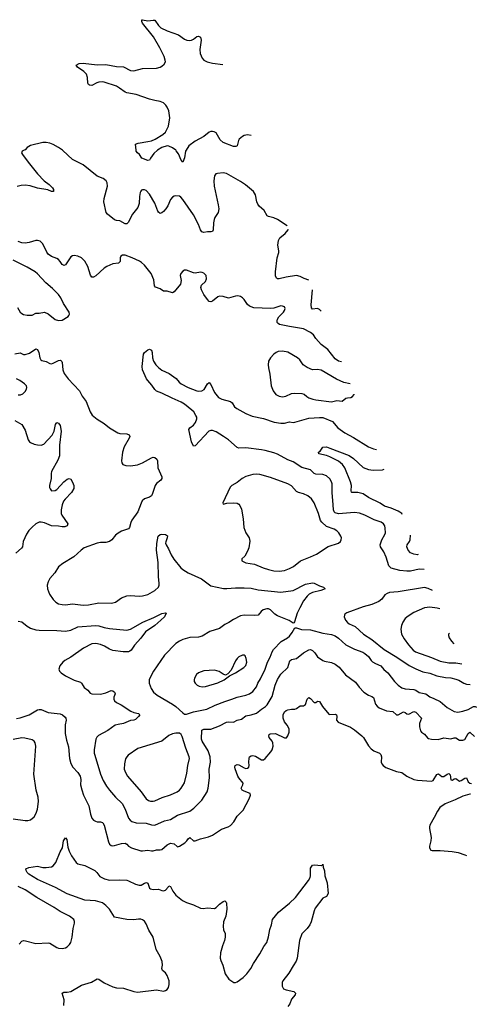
# Model space of a CAD drawing. Header units: inches. Extents: x 1305449 to 1407403, y 744709 to 841554.
# Tile 112 of 114: x 1402186 to 1407403, y 820242 to 831491. Entities that reach past the tile are written whole.
import ezdxf

# ---------------------------------------------------------------- set-up
doc = ezdxf.new("R2010")
doc.units = ezdxf.units.IN
doc.header["$MEASUREMENT"] = 0
doc.layers.add('B4802', color=7, linetype='Continuous')
doc.layers.add('B4803', color=7, linetype='Continuous')

msp = doc.modelspace()

# ---------------------------------------------------------------- linework, layer by layer
at = {"layer": 'B4802', "color": 6}
for points, elevation in [([(1402238, 830000), (1402215, 829990), (1402206, 829970), (1402216, 829950), (1402282, 829862), (1402390, 829732), (1402467, 829650), (1402521, 829610), (1402560, 829570), (1402572, 829550), (1402573, 829530), (1402551, 829529), (1402506, 829546), (1402390, 829568), (1402307, 829593), (1402250, 829600), (1402202, 829598), (1402156, 829584)], 1300), ([(1405241, 829138), (1405130, 829208), (1405090, 829227), (1405030, 829241), (1405012, 829252), (1404978, 829310), (1404922, 829362), (1404905, 829385), (1404896, 829410), (1404879, 829490), (1404857, 829530), (1404765, 829605), (1404710, 829644), (1404550, 829733), (1404510, 829740), (1404445, 829735), (1404426, 829730), (1404411, 829709), (1404405, 829650), (1404409, 829590), (1404455, 829375), (1404460, 829330), (1404453, 829290), (1404414, 829230), (1404406, 829210), (1404399, 829170), (1404398, 829090), (1404390, 829070), (1404374, 829066), (1404330, 829068), (1404290, 829062), (1404268, 829068), (1404251, 829091), (1404229, 829150), (1404170, 829261), (1404050, 829439), (1404025, 829465), (1404010, 829474), (1403970, 829480), (1403950, 829476), (1403930, 829464), (1403910, 829436), (1403877, 829363), (1403857, 829330), (1403830, 829300), (1403810, 829284), (1403790, 829278), (1403771, 829291), (1403763, 829303), (1403730, 829394), (1403670, 829498), (1403630, 829540), (1403610, 829549), (1403590, 829548), (1403578, 829542), (1403568, 829532), (1403562, 829518), (1403554, 829470), (1403551, 829390), (1403536, 829344), (1403474, 829270), (1403426, 829174), (1403410, 829161), (1403390, 829161), (1403330, 829193), (1403290, 829198), (1403270, 829206), (1403188, 829268), (1403172, 829290), (1403147, 829410), (1403151, 829450), (1403190, 829590), (1403187, 829627), (1403173, 829650), (1403138, 829678), (1403070, 829705), (1402910, 829834), (1402790, 829894), (1402677, 829997), (1402673, 830000)], 1300), ([(1403759, 830000), (1403719, 829961), (1403682, 829910), (1403670, 829885), (1403650, 829881), (1403580, 829910), (1403556, 829950), (1403530, 829971), (1403518, 829990), (1403517, 830000)], 1200), ([(1404088, 830000), (1404082, 829990), (1404068, 829912), (1404050, 829865), (1404030, 829888), (1404000, 829960), (1403975, 829995), (1403968, 830000)], 1200), ([(1405489, 828516), (1405434, 828534), (1405390, 828557), (1405350, 828567), (1405231, 828551), (1405150, 828530), (1405130, 828530), (1405119, 828539), (1405110, 828564), (1405109, 828611), (1405129, 828771), (1405146, 828830), (1405148, 828850), (1405136, 828916), (1405142, 828970), (1405159, 829001), (1405218, 829050), (1405253, 829090), (1405257, 829097)], 1300), ([(1405861, 827583), (1405830, 827591), (1405790, 827616), (1405705, 827725), (1405630, 827781), (1405570, 827850), (1405542, 827890), (1405510, 827916), (1405430, 827961), (1405270, 827985), (1405153, 828010), (1405139, 828019), (1405129, 828030), (1405128, 828050), (1405133, 828070), (1405145, 828095), (1405199, 828150), (1405213, 828170), (1405217, 828190), (1405210, 828212), (1405190, 828220), (1405170, 828221), (1405090, 828197), (1405050, 828190), (1404861, 828201), (1404810, 828220), (1404790, 828237), (1404750, 828294), (1404730, 828315), (1404710, 828328), (1404677, 828337), (1404650, 828334), (1404570, 828309), (1404510, 828329), (1404470, 828334), (1404450, 828327), (1404390, 828275), (1404370, 828267), (1404350, 828273), (1404330, 828294), (1404291, 828350), (1404264, 828404), (1404257, 828430), (1404263, 828457), (1404310, 828499), (1404321, 828530), (1404316, 828570), (1404290, 828597), (1404270, 828605), (1404250, 828606), (1404190, 828597), (1404170, 828599), (1404090, 828628), (1404070, 828629), (1404050, 828619), (1404026, 828590), (1404020, 828570), (1404031, 828510), (1404023, 828470), (1403950, 828381), (1403930, 828370), (1403870, 828390), (1403828, 828388), (1403790, 828415), (1403736, 828436), (1403727, 828450), (1403719, 828519), (1403687, 828590), (1403610, 828685), (1403577, 828717), (1403553, 828733), (1403470, 828772), (1403390, 828801), (1403360, 828800), (1403342, 828790), (1403335, 828770), (1403332, 828730), (1403315, 828710), (1403250, 828703), (1403182, 828670), (1403150, 828652), (1403054, 828566), (1403030, 828550), (1403010, 828550), (1402993, 828573), (1402963, 828670), (1402930, 828733), (1402890, 828772), (1402851, 828791), (1402810, 828797), (1402790, 828793), (1402770, 828782), (1402710, 828692), (1402690, 828683), (1402685, 828685), (1402670, 828694), (1402650, 828730), (1402630, 828750), (1402610, 828762), (1402550, 828785), (1402512, 828812), (1402496, 828836), (1402451, 828931), (1402420, 828960), (1402390, 828969), (1402370, 828968), (1402294, 828946), (1402250, 828939), (1402210, 828941), (1402170, 828956)], 1400), ([(1402162, 828202), (1402190, 828150), (1402210, 828133), (1402230, 828124), (1402270, 828116), (1402310, 828114), (1402330, 828117), (1402370, 828137), (1402410, 828139), (1402470, 828150), (1402510, 828131), (1402590, 828067), (1402630, 828053), (1402670, 828060), (1402739, 828101), (1402749, 828110), (1402754, 828126), (1402751, 828150), (1402687, 828250), (1402655, 828315), (1402630, 828350), (1402562, 828422), (1402486, 828486), (1402390, 828587), (1402363, 828610), (1402270, 828664), (1402110, 828744)], 1500), ([(1405631, 828160), (1405610, 828181), (1405590, 828193), (1405530, 828186), (1405518, 828198), (1405515, 828235), (1405533, 828405)], 1300), ([(1402130, 827672), (1402190, 827684), (1402230, 827665), (1402250, 827665), (1402297, 827683), (1402370, 827732), (1402390, 827723), (1402403, 827690), (1402415, 827630), (1402427, 827607), (1402439, 827599), (1402490, 827587), (1402530, 827564), (1402550, 827561), (1402570, 827567), (1402630, 827599), (1402650, 827601), (1402657, 827597), (1402667, 827587), (1402670, 827576), (1402678, 827490), (1402694, 827450), (1402738, 827390), (1402869, 827250), (1402899, 827190), (1402944, 827130), (1402990, 827010), (1403014, 826974), (1403070, 826926), (1403150, 826879), (1403210, 826830), (1403306, 826770), (1403330, 826763), (1403410, 826760), (1403437, 826750), (1403443, 826730), (1403437, 826710), (1403380, 826610), (1403361, 826550), (1403348, 826450), (1403351, 826430), (1403366, 826410), (1403398, 826398), (1403450, 826395), (1403530, 826407), (1403590, 826428), (1403690, 826487), (1403710, 826493), (1403731, 826491), (1403754, 826470), (1403759, 826450), (1403763, 826370), (1403809, 826270), (1403809, 826250), (1403797, 826230), (1403750, 826193), (1403733, 826170), (1403703, 826077), (1403690, 826052), (1403670, 826036), (1403610, 826019), (1403586, 825994), (1403572, 825968), (1403536, 825870), (1403466, 825774), (1403454, 825746), (1403441, 825690), (1403427, 825673), (1403350, 825647), (1403310, 825626), (1403279, 825601), (1403240, 825550), (1403210, 825531), (1403170, 825520), (1403110, 825519), (1403070, 825512), (1402924, 825456), (1402888, 825432), (1402806, 825354), (1402680, 825280), (1402630, 825242), (1402588, 825172), (1402531, 825109), (1402512, 825070), (1402501, 825030), (1402505, 824990), (1402527, 824930), (1402568, 824868), (1402597, 824837), (1402630, 824819), (1402670, 824809), (1402710, 824808), (1402790, 824818), (1402910, 824802), (1402970, 824806), (1403090, 824829), (1403234, 824826), (1403282, 824838), (1403350, 824887), (1403409, 824911), (1403450, 824914), (1403550, 824905), (1403590, 824908), (1403650, 824925), (1403730, 824969), (1403771, 825009), (1403780, 825030), (1403781, 825050), (1403771, 825131), (1403766, 825290), (1403749, 825429), (1403753, 825507), (1403769, 825591), (1403790, 825609), (1403810, 825614), (1403850, 825608), (1403873, 825593), (1403872, 825570), (1403855, 825525), (1403853, 825510), (1403859, 825490), (1403887, 825447), (1403918, 825378), (1403947, 825327), (1404026, 825230), (1404050, 825209), (1404110, 825173), (1404264, 825104), (1404370, 825025), (1404514, 824994), (1404553, 824993), (1404650, 825002), (1404750, 825001), (1404830, 824995), (1404910, 824979), (1405170, 824952), (1405310, 824970), (1405450, 825041), (1405530, 825056), (1405552, 825052), (1405610, 825025), (1405655, 825010), (1405676, 824990), (1405626, 824970), (1405530, 824948), (1405493, 824927), (1405470, 824907), (1405429, 824851), (1405387, 824773), (1405357, 824710), (1405327, 824613), (1405319, 824601), (1405310, 824596), (1405266, 824626), (1405130, 824680), (1405101, 824701), (1405050, 824749), (1405030, 824760), (1405010, 824762), (1404969, 824750), (1404944, 824730), (1404910, 824690), (1404874, 824686), (1404750, 824688), (1404710, 824681), (1404630, 824638), (1404577, 824603), (1404530, 824581), (1404470, 824536), (1404357, 824503), (1404270, 824450), (1404230, 824438), (1404128, 824432), (1404050, 824412), (1404010, 824393), (1403970, 824363), (1403839, 824230), (1403713, 824050), (1403665, 823955), (1403664, 823910), (1403686, 823850), (1403716, 823810), (1403756, 823776), (1403933, 823670), (1403970, 823643), (1404050, 823571), (1404070, 823559), (1404090, 823556), (1404170, 823583), (1404324, 823616), (1404419, 823661), (1404530, 823703), (1404610, 823727), (1404670, 823751), (1404770, 823773), (1404810, 823788), (1404850, 823818), (1404890, 823870), (1404907, 823913), (1404938, 823962), (1404991, 824070), (1405017, 824150), (1405048, 824210), (1405069, 824270), (1405084, 824296), (1405174, 824386), (1405244, 824430), (1405268, 824450), (1405299, 824490), (1405330, 824543), (1405350, 824543), (1405406, 824526), (1405510, 824519), (1405650, 824484), (1405750, 824467), (1405790, 824453), (1405830, 824426), (1405911, 824351), (1406010, 824301), (1406105, 824265), (1406130, 824251), (1406170, 824215), (1406201, 824170), (1406216, 824156), (1406250, 824136), (1406312, 824110), (1406348, 824068), (1406391, 824030), (1406467, 823930), (1406509, 823889), (1406550, 823858), (1406590, 823845), (1406690, 823839), (1406710, 823832), (1406750, 823805), (1406825, 823790), (1406870, 823757), (1406918, 823738), (1406990, 823700), (1407070, 823632), (1407150, 823588), (1407190, 823579), (1407250, 823590), (1407310, 823610), (1407370, 823643), (1407390, 823644), (1407403, 823638)], 1400), ([(1406807, 825211), (1406750, 825213), (1406650, 825191), (1406610, 825190), (1406530, 825200), (1406430, 825225), (1406405, 825250), (1406374, 825350), (1406345, 825410), (1406309, 825469), (1406304, 825490), (1406322, 825550), (1406358, 825610), (1406364, 825630), (1406363, 825683), (1406356, 825710), (1406342, 825730), (1406315, 825750), (1406237, 825777), (1406130, 825832), (1406070, 825853), (1406010, 825860), (1405830, 825847), (1405790, 825856), (1405777, 825870), (1405771, 825891), (1405769, 825950), (1405754, 826090), (1405756, 826190), (1405750, 826210), (1405730, 826246), (1405690, 826281), (1405650, 826296), (1405570, 826301), (1405550, 826307), (1405507, 826347), (1405410, 826377), (1405310, 826439), (1405250, 826463), (1405130, 826526), (1405090, 826542), (1404990, 826570), (1404950, 826577), (1404770, 826599), (1404690, 826595), (1404670, 826605), (1404570, 826690), (1404516, 826730), (1404430, 826783), (1404390, 826798), (1404370, 826799), (1404347, 826790), (1404190, 826621), (1404170, 826619), (1404150, 826670), (1404120, 826810), (1404130, 826830), (1404170, 826858), (1404195, 826890), (1404210, 826930), (1404208, 826950), (1404199, 826970), (1404174, 827010), (1404154, 827030), (1404070, 827099), (1404030, 827121), (1403926, 827166), (1403810, 827226), (1403750, 827249), (1403730, 827265), (1403696, 827316), (1403648, 827368), (1403633, 827390), (1403588, 827490), (1403584, 827530), (1403599, 827670), (1403610, 827690), (1403650, 827720), (1403670, 827727), (1403690, 827716), (1403699, 827690), (1403704, 827630), (1403716, 827590), (1403741, 827550), (1403770, 827517), (1403810, 827489), (1403895, 827450), (1403972, 827392), (1404009, 827350), (1404032, 827330), (1404109, 827290), (1404210, 827252), (1404233, 827247), (1404268, 827250), (1404293, 827267), (1404330, 827332), (1404350, 827345), (1404370, 827324), (1404412, 827232), (1404456, 827176), (1404496, 827156), (1404596, 827130), (1404613, 827113), (1404639, 827070), (1404667, 827050), (1404770, 826992), (1404843, 826963), (1404970, 826935), (1405095, 826895), (1405170, 826880), (1405210, 826882), (1405270, 826897), (1405310, 826890), (1405330, 826892), (1405490, 826938), (1405610, 826948), (1405650, 826945), (1405760, 826900), (1405822, 826830), (1405899, 826770), (1405999, 826719), (1406170, 826612), (1406227, 826587), (1406261, 826580)], 1400), ([(1405190, 827705), (1405140, 827700), (1405117, 827690), (1405090, 827670), (1405051, 827630), (1405030, 827590), (1405025, 827550), (1405027, 827513), (1405043, 827443), (1405060, 827310), (1405082, 827250), (1405112, 827210), (1405149, 827189), (1405190, 827181), (1405226, 827190), (1405290, 827220), (1405330, 827225), (1405410, 827222), (1405435, 827215), (1405465, 827185), (1405489, 827170), (1405536, 827156), (1405570, 827148), (1405750, 827127), (1405810, 827140), (1405870, 827134), (1405913, 827167), (1405930, 827172), (1405970, 827175), (1405990, 827185), (1406008, 827210), (1406009, 827213)], 1500), ([(1405962, 827330), (1405890, 827348), (1405804, 827384), (1405630, 827487), (1405590, 827494), (1405530, 827493), (1405470, 827517), (1405425, 827550), (1405385, 827605), (1405360, 827630), (1405250, 827694), (1405190, 827705)], 1500), ([(1402170, 827205), (1402194, 827206), (1402222, 827218), (1402250, 827244), (1402265, 827270), (1402269, 827290), (1402262, 827310), (1402242, 827330), (1402186, 827370), (1402150, 827389)], 1400), ([(1402130, 826911), (1402210, 826868), (1402250, 826800), (1402284, 826690), (1402299, 826670), (1402310, 826660), (1402350, 826641), (1402390, 826633), (1402430, 826632), (1402460, 826640), (1402556, 826744), (1402579, 826790), (1402594, 826866), (1402610, 826890), (1402630, 826882), (1402650, 826856), (1402658, 826790), (1402639, 826630), (1402641, 826510), (1402621, 826459), (1402551, 826330), (1402546, 826306), (1402545, 826250), (1402528, 826170), (1402528, 826148), (1402532, 826130), (1402550, 826110), (1402590, 826112), (1402610, 826125), (1402690, 826211), (1402730, 826242), (1402750, 826248), (1402770, 826241), (1402790, 826206), (1402806, 826170), (1402803, 826137), (1402779, 826090), (1402705, 826015), (1402685, 825990), (1402670, 825950), (1402661, 825890), (1402660, 825850), (1402666, 825830), (1402737, 825730), (1402730, 825709), (1402703, 825697), (1402670, 825696), (1402630, 825704), (1402550, 825710), (1402470, 825743), (1402430, 825752), (1402410, 825750), (1402370, 825731), (1402330, 825695), (1402290, 825654), (1402265, 825615), (1402227, 825530), (1402218, 825470), (1402208, 825452), (1402143, 825397)], 1300), ([(1406557, 825839), (1406550, 825848), (1406530, 825866), (1406510, 825876), (1406430, 825910), (1406355, 825935), (1406306, 825966), (1406170, 826033), (1406110, 826073), (1406050, 826090), (1405980, 826090), (1405975, 826095), (1405971, 826110), (1405975, 826170), (1405966, 826210), (1405901, 826370), (1405875, 826410), (1405828, 826448), (1405730, 826497), (1405690, 826511), (1405603, 826530), (1405598, 826550), (1405617, 826563), (1405651, 826609), (1405690, 826610), (1405730, 826598), (1405950, 826513), (1405999, 826479), (1406110, 826375), (1406170, 826352), (1406224, 826344), (1406330, 826350), (1406350, 826356)], 1300), ([(1406740, 825380), (1406730, 825378), (1406690, 825384), (1406650, 825401), (1406623, 825430), (1406610, 825470), (1406613, 825490), (1406640, 825530), (1406647, 825550), (1406651, 825603)], 1300), ([(1406903, 824969), (1406854, 824994), (1406810, 825004), (1406510, 824956), (1406410, 824947), (1406383, 824937), (1406359, 824921), (1406322, 824870), (1406290, 824844), (1406210, 824810), (1406110, 824783), (1405924, 824716), (1405901, 824699), (1405895, 824690), (1405893, 824670), (1405909, 824630), (1405930, 824606), (1405950, 824591), (1406018, 824558), (1406113, 824473), (1406210, 824409), (1406350, 824296), (1406493, 824210), (1406635, 824115), (1406710, 824075), (1406790, 824041), (1406870, 824026), (1406950, 823996), (1407050, 823977), (1407110, 823971), (1407170, 823958), (1407204, 823944), (1407261, 823910), (1407290, 823901), (1407331, 823897)], 1500), ([(1406986, 824761), (1406956, 824770), (1406870, 824780), (1406810, 824773), (1406690, 824720), (1406623, 824677), (1406590, 824650), (1406563, 824610), (1406547, 824570), (1406541, 824530), (1406549, 824470), (1406577, 824417), (1406628, 824350), (1406682, 824290), (1406708, 824270), (1406890, 824206), (1406990, 824164), (1407090, 824145), (1407170, 824142), (1407238, 824131)], 1600), ([(1402170, 824620), (1402211, 824611), (1402270, 824564), (1402310, 824541), (1402370, 824521), (1402410, 824516), (1402610, 824513), (1402710, 824505), (1402770, 824517), (1402850, 824554), (1403050, 824570), (1403090, 824567), (1403150, 824548), (1403210, 824537), (1403410, 824515), (1403453, 824527), (1403592, 824610), (1403717, 824663), (1403810, 824709), (1403850, 824716), (1403860, 824710), (1403839, 824670), (1403799, 824630), (1403728, 824570), (1403623, 824497), (1403570, 824424), (1403496, 824344), (1403460, 824290), (1403444, 824276), (1403430, 824270), (1403368, 824268), (1403250, 824285), (1403210, 824300), (1403154, 824334), (1403110, 824354), (1403057, 824363), (1403010, 824360), (1402914, 824310), (1402770, 824207), (1402702, 824170), (1402678, 824150), (1402645, 824110), (1402632, 824072), (1402639, 824050), (1402658, 824030), (1402710, 823995), (1402807, 823947), (1402882, 823922), (1402893, 823913), (1402910, 823879), (1402923, 823863), (1402963, 823830), (1402990, 823799), (1403009, 823789), (1403110, 823785), (1403170, 823801), (1403230, 823828), (1403250, 823823), (1403268, 823810), (1403276, 823790), (1403261, 823750), (1403260, 823730), (1403270, 823710), (1403290, 823692), (1403344, 823664), (1403457, 823590), (1403490, 823575), (1403543, 823563), (1403558, 823550), (1403545, 823530), (1403510, 823498), (1403490, 823489), (1403450, 823486), (1403370, 823452), (1403310, 823441), (1403275, 823430), (1403192, 823370), (1403087, 823313), (1403067, 823293), (1403055, 823270), (1403036, 823150), (1403038, 823110), (1403043, 823090), (1403109, 822870), (1403139, 822799), (1403176, 822736), (1403210, 822690), (1403282, 822610), (1403357, 822537), (1403391, 822470), (1403430, 822370), (1403447, 822347), (1403467, 822330), (1403515, 822315), (1403630, 822313), (1403690, 822292), (1403730, 822290), (1403842, 822338), (1403910, 822352), (1403990, 822404), (1404130, 822449), (1404177, 822483), (1404265, 822575), (1404326, 822670), (1404340, 822710), (1404354, 822830), (1404352, 822930), (1404367, 823010), (1404362, 823070), (1404338, 823138), (1404269, 823250), (1404264, 823270), (1404267, 823373), (1404290, 823386), (1404370, 823385), (1404470, 823425), (1404550, 823465), (1404570, 823469), (1404630, 823467), (1404670, 823487), (1404721, 823499), (1404770, 823537), (1404830, 823548), (1404890, 823568), (1404950, 823616), (1404996, 823644), (1405015, 823665), (1405070, 823759), (1405104, 823890), (1405130, 823952), (1405170, 824014), (1405251, 824089), (1405274, 824166), (1405290, 824181), (1405350, 824192), (1405430, 824258), (1405490, 824294), (1405510, 824295), (1405530, 824286), (1405559, 824259), (1405590, 824214), (1405650, 824170), (1405670, 824162), (1405750, 824146), (1405790, 824128), (1405836, 824096), (1405910, 824008), (1406021, 823921), (1406065, 823865), (1406119, 823810), (1406170, 823773), (1406210, 823759), (1406227, 823747), (1406251, 823671), (1406269, 823649), (1406291, 823631), (1406377, 823597), (1406450, 823587), (1406490, 823551), (1406499, 823550), (1406510, 823549), (1406570, 823582), (1406590, 823578), (1406610, 823560), (1406630, 823557), (1406690, 823586), (1406710, 823580), (1406776, 823510), (1406753, 823450), (1406754, 823414), (1406765, 823365), (1406776, 823350), (1406810, 823330), (1406846, 823286), (1406858, 823278), (1406890, 823270), (1406968, 823268), (1407030, 823287), (1407110, 823275), (1407150, 823288), (1407168, 823288), (1407210, 823260), (1407250, 823260), (1407272, 823268), (1407310, 823336), (1407330, 823351), (1407381, 823301)], 1300), ([(1407097, 824484), (1407097, 824483), (1407086, 824470), (1407084, 824456), (1407091, 824430), (1407118, 824390), (1407147, 824359)], 1700), ([(1402150, 823507), (1402190, 823515), (1402294, 823550), (1402390, 823606), (1402410, 823611), (1402430, 823610), (1402510, 823577), (1402650, 823562), (1402675, 823550), (1402704, 823524), (1402713, 823510), (1402715, 823490), (1402705, 823435), (1402705, 823335), (1402721, 823261), (1402745, 823185), (1402756, 823050), (1402770, 822993), (1402793, 822950), (1402850, 822890), (1402878, 822850), (1402884, 822810), (1402882, 822750), (1402894, 822694), (1402915, 822630), (1402975, 822510), (1402993, 822413), (1403010, 822370), (1403028, 822348), (1403050, 822334), (1403070, 822327), (1403110, 822327), (1403130, 822321), (1403135, 822315), (1403149, 822289), (1403199, 822099), (1403212, 822072), (1403230, 822057), (1403250, 822054), (1403270, 822057), (1403350, 822079), (1403390, 822084), (1403410, 822073), (1403430, 822050), (1403462, 822030), (1403570, 821997), (1403590, 821995), (1403650, 822003), (1403690, 821995), (1403710, 821995), (1403750, 822008), (1403790, 822006), (1403810, 822012), (1403870, 822064), (1403910, 822082), (1403950, 822077), (1403984, 822044), (1403990, 822042), (1404010, 822050), (1404072, 822088), (1404095, 822110), (1404110, 822134), (1404130, 822147), (1404170, 822109), (1404190, 822110), (1404250, 822132), (1404344, 822156), (1404390, 822175), (1404490, 822243), (1404569, 822271), (1404594, 822286), (1404633, 822327), (1404671, 822390), (1404739, 822461), (1404808, 822590), (1404823, 822630), (1404818, 822650), (1404750, 822677), (1404729, 822690), (1404717, 822710), (1404737, 822750), (1404738, 822770), (1404689, 822829), (1404677, 822850), (1404649, 822931), (1404645, 822950), (1404648, 822972), (1404670, 822982), (1404690, 822977), (1404750, 822943), (1404770, 822938), (1404790, 822941), (1404802, 822950), (1404808, 822970), (1404803, 823010), (1404806, 823054), (1404811, 823070), (1404830, 823083), (1404850, 823085), (1404878, 823078), (1404950, 823036), (1404970, 823036), (1404991, 823050), (1405055, 823125), (1405070, 823150), (1405082, 823190), (1405079, 823230), (1405070, 823250), (1405037, 823290), (1405031, 823310), (1405036, 823324), (1405048, 823332), (1405110, 823335), (1405210, 823285), (1405233, 823287), (1405251, 823309), (1405266, 823350), (1405264, 823390), (1405242, 823430), (1405210, 823470), (1405195, 823510), (1405195, 823550), (1405210, 823582), (1405230, 823598), (1405250, 823605), (1405290, 823614), (1405330, 823614), (1405350, 823622), (1405390, 823651), (1405430, 823654), (1405440, 823660), (1405451, 823669), (1405471, 823729), (1405490, 823749), (1405510, 823737), (1405550, 823691), (1405570, 823692), (1405590, 823707), (1405610, 823701), (1405645, 823645), (1405719, 823559), (1405730, 823553), (1405790, 823556), (1405804, 823550), (1405809, 823530), (1405806, 823490), (1405824, 823464), (1405967, 823407), (1406010, 823379), (1406093, 823310), (1406112, 823290), (1406170, 823194), (1406200, 823160), (1406230, 823137), (1406296, 823110), (1406310, 823095), (1406318, 823070), (1406317, 823010), (1406323, 822990), (1406339, 822970), (1406370, 822948), (1406490, 822901), (1406550, 822889), (1406609, 822849), (1406690, 822812), (1406730, 822803), (1406890, 822793), (1406910, 822801), (1406950, 822866), (1406958, 822870), (1406970, 822875), (1407010, 822844), (1407030, 822845), (1407070, 822872), (1407090, 822880), (1407103, 822863), (1407110, 822808), (1407130, 822804), (1407150, 822818), (1407170, 822821), (1407210, 822792), (1407230, 822799), (1407270, 822825), (1407290, 822829), (1407310, 822785), (1407327, 822767), (1407346, 822765)], 1200), ([(1402110, 822360), (1402250, 822341), (1402278, 822342), (1402310, 822351), (1402350, 822386), (1402373, 822427), (1402388, 822472), (1402399, 822561), (1402395, 822610), (1402373, 822690), (1402346, 822870), (1402369, 823190), (1402364, 823230), (1402350, 823249), (1402330, 823263), (1402244, 823284), (1402210, 823286), (1402110, 823266)], 1200), ([(1407338, 822643), (1407330, 822642), (1407250, 822622), (1407162, 822578), (1407046, 822534), (1406987, 822490), (1406958, 822450), (1406923, 822377), (1406873, 822290), (1406867, 822270), (1406866, 822250), (1406885, 822150), (1406883, 822110), (1406866, 822050), (1406866, 822030), (1406883, 822003), (1406898, 821998), (1406990, 822000), (1407127, 821987), (1407195, 821975), (1407271, 821949), (1407292, 821944)], 1200), ([(1402691, 820229), (1402692, 820292), (1402670, 820370), (1402690, 820381), (1402730, 820380), (1402770, 820389), (1402890, 820462), (1403005, 820495), (1403070, 820535), (1403090, 820531), (1403150, 820488), (1403250, 820441), (1403290, 820430), (1403370, 820426), (1403490, 820387), (1403530, 820381), (1403750, 820408), (1403830, 820393), (1403850, 820399), (1403870, 820413), (1403884, 820436), (1403895, 820470), (1403894, 820510), (1403872, 820570), (1403850, 820602), (1403819, 820630), (1403810, 820650), (1403818, 820690), (1403815, 820730), (1403791, 820790), (1403744, 820870), (1403711, 821010), (1403662, 821090), (1403630, 821162), (1403610, 821192), (1403590, 821207), (1403570, 821214), (1403544, 821216), (1403490, 821208), (1403410, 821210), (1403270, 821238), (1403212, 821330), (1403170, 821373), (1403130, 821400), (1403050, 821425), (1402930, 821432), (1402730, 821505), (1402596, 821576), (1402391, 821670), (1402292, 821730), (1402273, 821750), (1402259, 821770), (1402254, 821790), (1402290, 821807), (1402390, 821819), (1402450, 821807), (1402490, 821807), (1402548, 821812), (1402570, 821824), (1402598, 821862), (1402650, 821986), (1402675, 822030), (1402688, 822110), (1402710, 822145), (1402724, 822124), (1402736, 822036), (1402751, 821991), (1402778, 821938), (1402830, 821862), (1402850, 821847), (1402930, 821828), (1403043, 821770), (1403067, 821750), (1403103, 821703), (1403155, 821675), (1403210, 821662), (1403330, 821665), (1403410, 821660), (1403430, 821654), (1403510, 821616), (1403550, 821604), (1403575, 821605), (1403610, 821626), (1403633, 821633), (1403650, 821627), (1403669, 821570), (1403682, 821562), (1403710, 821554), (1403770, 821558), (1403810, 821541), (1403830, 821539), (1403852, 821548), (1403881, 821579), (1403890, 821596), (1403910, 821588), (1403935, 821535), (1403970, 821489), (1404045, 821430), (1404090, 821404), (1404170, 821377), (1404250, 821341), (1404282, 821338), (1404330, 821344), (1404410, 821336), (1404430, 821348), (1404470, 821388), (1404510, 821418), (1404530, 821425), (1404545, 821410), (1404550, 821396), (1404552, 821330), (1404541, 821250), (1404515, 821185), (1404510, 821130), (1404515, 821095), (1404532, 821050), (1404535, 821010), (1404526, 820970), (1404501, 820910), (1404481, 820830), (1404476, 820770), (1404483, 820743), (1404507, 820690), (1404533, 820590), (1404575, 820530), (1404632, 820492), (1404650, 820490), (1404670, 820501), (1404739, 820550), (1404780, 820590), (1404826, 820650), (1404858, 820710), (1404930, 820819), (1404976, 820904), (1405010, 820950), (1405030, 821013), (1405042, 821098), (1405063, 821150), (1405075, 821210), (1405144, 821296), (1405270, 821399), (1405338, 821462), (1405485, 821655), (1405505, 821690), (1405509, 821710), (1405510, 821798), (1405530, 821831), (1405550, 821836), (1405633, 821827), (1405646, 821834), (1405650, 821842), (1405654, 821810), (1405669, 821769), (1405673, 821710), (1405698, 821630), (1405710, 821508), (1405690, 821474), (1405650, 821455), (1405561, 821339), (1405549, 821311), (1405515, 821185), (1405502, 821150), (1405471, 821109), (1405410, 821049), (1405383, 820970), (1405355, 820770), (1405345, 820735), (1405310, 820683), (1405262, 820597), (1405193, 820510), (1405184, 820490), (1405183, 820450), (1405201, 820421), (1405230, 820407), (1405316, 820390), (1405338, 820370), (1405332, 820350), (1405290, 820300), (1405274, 820246), (1405250, 820216)], 1100), ([(1402178, 820930), (1402210, 820963), (1402230, 820970), (1402251, 820969), (1402370, 820938), (1402510, 820944), (1402530, 820941), (1402610, 820890), (1402630, 820882), (1402670, 820879), (1402710, 820889), (1402730, 820900), (1402756, 820924), (1402771, 820950), (1402786, 821010), (1402798, 821110), (1402812, 821170), (1402813, 821190), (1402804, 821210), (1402755, 821250), (1402650, 821302), (1402580, 821350), (1402381, 821461), (1402250, 821551), (1402170, 821590)], 1200)]:
    msp.add_lwpolyline(points, dxfattribs=dict(at, elevation=elevation))
for points, elevation in [([(1404890, 826299), (1404850, 826295), (1404770, 826274), (1404729, 826251), (1404670, 826203), (1404610, 826171), (1404590, 826151), (1404505, 825970), (1404510, 825956), (1404554, 825966), (1404627, 825973), (1404670, 825967), (1404690, 825955), (1404701, 825941), (1404721, 825901), (1404739, 825790), (1404747, 825690), (1404770, 825630), (1404807, 825570), (1404814, 825534), (1404802, 825458), (1404790, 825418), (1404757, 825363), (1404723, 825330), (1404722, 825310), (1404770, 825286), (1404870, 825271), (1404966, 825230), (1405028, 825210), (1405090, 825196), (1405150, 825190), (1405210, 825197), (1405270, 825221), (1405314, 825246), (1405395, 825310), (1405510, 825354), (1405575, 825385), (1405710, 825472), (1405828, 825512), (1405850, 825530), (1405860, 825550), (1405862, 825570), (1405856, 825590), (1405832, 825630), (1405811, 825650), (1405778, 825670), (1405690, 825700), (1405637, 825750), (1405624, 825770), (1405601, 825850), (1405550, 825972), (1405518, 826018), (1405478, 826050), (1405430, 826073), (1405371, 826091), (1405350, 826102), (1405290, 826166), (1405251, 826190), (1405050, 826262), (1404930, 826294)], 1500), ([(1404750, 824233), (1404730, 824230), (1404690, 824211), (1404670, 824195), (1404650, 824166), (1404600, 824060), (1404563, 824017), (1404536, 824004), (1404510, 824014), (1404466, 824046), (1404410, 824059), (1404290, 824051), (1404229, 824030), (1404207, 824010), (1404183, 823970), (1404179, 823950), (1404181, 823930), (1404192, 823910), (1404212, 823890), (1404237, 823877), (1404270, 823869), (1404310, 823875), (1404450, 823915), (1404521, 823950), (1404584, 823996), (1404650, 824028), (1404748, 824090), (1404770, 824112), (1404781, 824150), (1404775, 824195), (1404763, 824223)], 1500), ([(1403970, 823342), (1403930, 823333), (1403888, 823312), (1403810, 823248), (1403535, 823165), (1403426, 823090), (1403408, 823070), (1403395, 823045), (1403382, 822990), (1403381, 822930), (1403395, 822890), (1403418, 822850), (1403573, 822670), (1403631, 822590), (1403659, 822570), (1403682, 822562), (1403710, 822562), (1403730, 822568), (1403815, 822605), (1403910, 822634), (1403985, 822670), (1404011, 822689), (1404030, 822710), (1404068, 822772), (1404096, 822884), (1404107, 822970), (1404126, 823050), (1404122, 823070), (1404083, 823170), (1404043, 823303), (1404030, 823325), (1404010, 823339)], 1400)]:
    msp.add_lwpolyline(points, close=True, dxfattribs=dict(at, elevation=elevation))
at = {"layer": 'B4803', "color": 6}
for points, elevation in [([(1403517, 830000), (1403507, 830070), (1403538, 830082), (1403650, 830098), (1403691, 830109), (1403732, 830128), (1403821, 830179), (1403850, 830206), (1403885, 830275), (1403900, 830370), (1403889, 830449), (1403871, 830491), (1403856, 830516), (1403830, 830541), (1403790, 830558), (1403730, 830569), (1403670, 830585), (1403517, 830637), (1403410, 830655), (1403390, 830662), (1403326, 830710), (1403290, 830732), (1403150, 830778), (1403130, 830781), (1403090, 830777), (1403066, 830770), (1403010, 830741), (1402983, 830743), (1402971, 830751), (1402965, 830765), (1402961, 830830), (1402948, 830870), (1402920, 830900), (1402846, 830950), (1402830, 830970), (1402867, 830990), (1402910, 830995), (1403070, 830975), (1403170, 830980), (1403290, 830956), (1403370, 830951), (1403450, 830912), (1403490, 830906), (1403590, 830935), (1403750, 830937), (1403790, 830949), (1403810, 830961), (1403836, 830984), (1403850, 831010), (1403849, 831030), (1403835, 831070), (1403788, 831170), (1403714, 831294), (1403590, 831450), (1403580, 831470), (1403583, 831490), (1403589, 831491), (1403650, 831479), (1403710, 831487), (1403730, 831485), (1403770, 831426), (1403799, 831399), (1403870, 831363), (1403999, 831319), (1404070, 831268), (1404097, 831257), (1404130, 831253), (1404150, 831259), (1404173, 831270), (1404210, 831299), (1404230, 831303), (1404250, 831290), (1404258, 831258), (1404243, 831150), (1404247, 831107), (1404270, 831051), (1404290, 831030), (1404329, 831009), (1404390, 830994), (1404507, 830979)], 1200), ([(1404830, 830169), (1404790, 830175), (1404752, 830168), (1404730, 830157), (1404695, 830125), (1404687, 830110), (1404671, 830050), (1404657, 830043), (1404630, 830044), (1404510, 830087), (1404478, 830118), (1404430, 830197), (1404409, 830210), (1404390, 830215), (1404370, 830215), (1404350, 830205), (1404290, 830158), (1404190, 830103), (1404120, 830050), (1404088, 830000)], 1200), ([(1402673, 830000), (1402630, 830033), (1402570, 830067), (1402530, 830081), (1402490, 830089), (1402450, 830088), (1402310, 830053), (1402272, 830030), (1402250, 830005), (1402238, 830000)], 1300), ([(1403968, 830000), (1403930, 830028), (1403890, 830048), (1403870, 830052), (1403810, 830032), (1403760, 830000), (1403759, 830000)], 1200)]:
    msp.add_lwpolyline(points, dxfattribs=dict(at, elevation=elevation))

doc.saveas('drawing.dxf')
